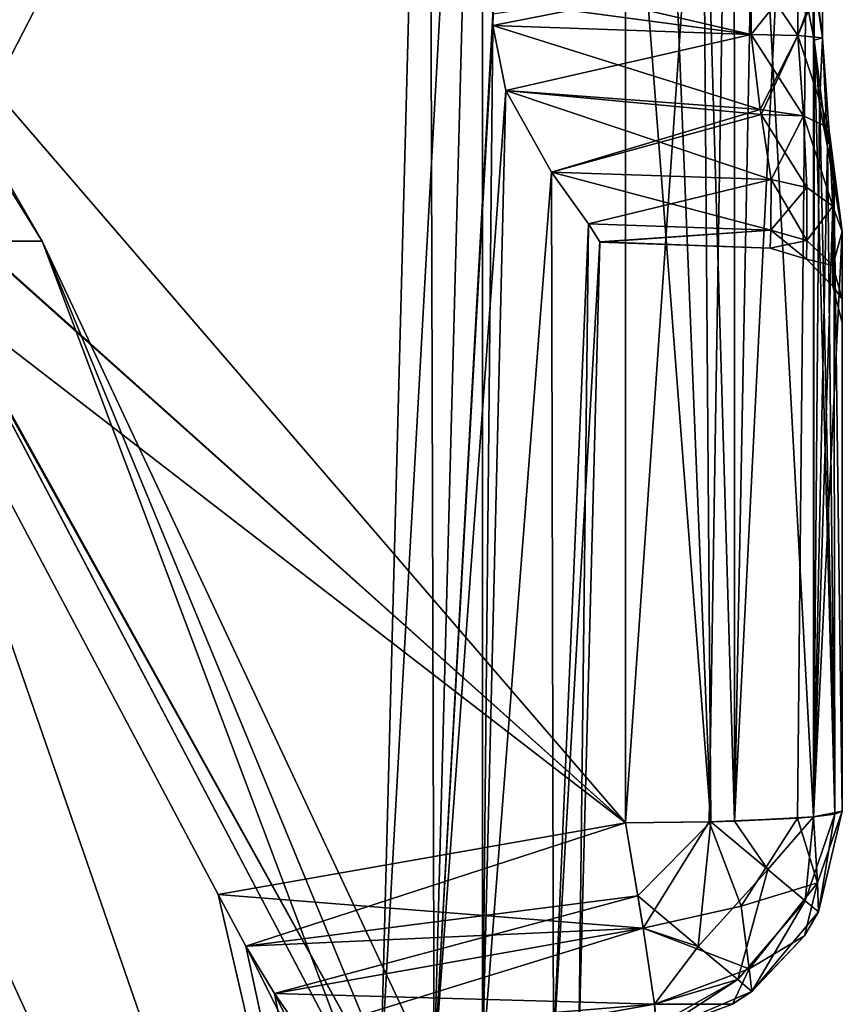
# Model space of a CAD drawing. Header units: millimetres. Extents: x -65 to 65, y -60 to 48.
# Tile 35 of 110: x 36.51 to 42, y -27.03 to -20.46. Entities that reach past the tile are written whole.
import ezdxf

# ---------------------------------------------------------------- set-up
doc = ezdxf.new("R2010")
doc.units = ezdxf.units.MM
doc.header["$LTSCALE"] = 101.851852
for name, color, linetype in [('371', 7, 'CONTINUOUS'), ('378', 7, 'CONTINUOUS'), ('379', 7, 'CONTINUOUS'), ('384', 7, 'CONTINUOUS'), ('385', 7, 'CONTINUOUS'), ('391', 7, 'CONTINUOUS'), ('394', 7, 'CONTINUOUS'), ('395', 7, 'CONTINUOUS'), ('396', 7, 'CONTINUOUS'), ('397', 7, 'CONTINUOUS'), ('398', 7, 'CONTINUOUS'), ('401', 7, 'CONTINUOUS'), ('402', 7, 'CONTINUOUS'), ('404', 7, 'CONTINUOUS'), ('405', 7, 'CONTINUOUS'), ('406', 7, 'CONTINUOUS'), ('407', 7, 'CONTINUOUS'), ('408', 7, 'CONTINUOUS'), ('409', 7, 'CONTINUOUS'), ('410', 7, 'CONTINUOUS'), ('411', 7, 'CONTINUOUS'), ('412', 7, 'CONTINUOUS'), ('416', 7, 'CONTINUOUS'), ('417', 7, 'CONTINUOUS'), ('418', 7, 'CONTINUOUS'), ('419', 7, 'CONTINUOUS'), ('420', 7, 'CONTINUOUS'), ('421', 7, 'CONTINUOUS'), ('422', 7, 'CONTINUOUS')]:
    doc.layers.add(name, color=color, linetype=linetype)

msp = doc.modelspace()

# ---------------------------------------------------------------- linework, layer by layer
at = {"layer": '371', "linetype": 'Continuous'}
for points in [[(42, -21.8727, -7.8182), (42, -22.3241, -7.1613), (42, -25.7414, -7.6154), (42, -21.8727, -7.8182)], [(42, -21.8727, 7.8182), (42, -25.7414, 7.6154), (42, -22.3241, 7.1613), (42, -21.8727, 7.8182)], [(42, -25.7414, -7.6154), (42, -22.4828, 6.3803), (42, -22.3241, 7.1613), (42, -25.7414, -7.6154)], [(42, -22.3241, -7.1613), (42, -22.4828, -6.3803), (42, -25.7414, -7.6154), (42, -22.3241, -7.1613)], [(42, -25.7414, 7.6154), (42, -25.7414, -7.6154), (42, -22.3241, 7.1613), (42, -25.7414, 7.6154)], [(42, -22.4828, -6.3803), (42, -22.4828, 6.3803), (42, -25.7414, -7.6154), (42, -22.4828, -6.3803)]]:
    msp.add_3dface(points, dxfattribs=at)
at = {"layer": '378', "linetype": 'Continuous'}
for points in [[(34.8007, -20.6689, -9.5836), (31.5109, -15.3157, -9.9791), (40.5523, -15.3157, -9.663), (34.8007, -20.6689, -9.5836)], [(40.5523, -25.8198, -9.1125), (34.8007, -20.6689, -9.5836), (40.5523, -15.3157, -9.663), (40.5523, -25.8198, -9.1125)], [(35.5197, -21.9367, -9.492), (34.8007, -20.6689, -9.5836), (40.5523, -25.8198, -9.1125), (35.5197, -21.9367, -9.492)], [(37.8342, -26.2991, -9.1824), (35.5197, -21.9367, -9.492), (40.5523, -25.8198, -9.1125), (37.8342, -26.2991, -9.1824)]]:
    msp.add_3dface(points, dxfattribs=at)
at = {"layer": '379', "linetype": 'Continuous'}
for points in [[(34.8141, -20.6923, 9.5819), (40.5523, -25.8198, 9.1125), (31.5109, -15.3157, 9.9791), (34.8141, -20.6923, 9.5819)], [(40.5523, -25.8198, 9.1125), (40.5523, -18.3823, 9.5023), (31.5109, -15.3157, 9.9791), (40.5523, -25.8198, 9.1125)], [(35.5198, -21.9369, 9.492), (40.5523, -25.8198, 9.1125), (34.8141, -20.6923, 9.5819), (35.5198, -21.9369, 9.492)], [(37.8342, -26.2991, 9.1824), (40.5523, -25.8198, 9.1125), (35.5198, -21.9369, 9.492), (37.8342, -26.2991, 9.1824)]]:
    msp.add_3dface(points, dxfattribs=at)
at = {"layer": '384', "color": 2, "linetype": 'Continuous'}
for points in [[(31.1303, -22.8782, -15.501), (38.4909, -34.2933, -10.9516), (33.4486, -22.8782, -9.5169), (31.1303, -22.8782, -15.501)], [(35.8232, -34.2933, -17.8378), (38.4909, -34.2933, -10.9516), (31.1303, -22.8782, -15.501), (35.8232, -34.2933, -17.8378)], [(34.6278, -22.8782, 3.2087), (38.4909, -34.2933, 10.9516), (33.4486, -22.8782, 9.5169), (34.6278, -22.8782, 3.2087)], [(38.4909, -34.2933, 10.9516), (35.8232, -34.2933, 17.8378), (33.4486, -22.8782, 9.5169), (38.4909, -34.2933, 10.9516)], [(33.4486, -22.8782, -9.5169), (39.8479, -34.2933, -3.6925), (34.6278, -22.8782, -3.2087), (33.4486, -22.8782, -9.5169)], [(38.4909, -34.2933, -10.9516), (39.8479, -34.2933, -3.6925), (33.4486, -22.8782, -9.5169), (38.4909, -34.2933, -10.9516)], [(34.6278, -22.8782, -3.2087), (39.8479, -34.2933, 3.6925), (34.6278, -22.8782, 3.2087), (34.6278, -22.8782, -3.2087)], [(39.8479, -34.2933, 3.6925), (38.4909, -34.2933, 10.9516), (34.6278, -22.8782, 3.2087), (39.8479, -34.2933, 3.6925)], [(39.8479, -34.2933, -3.6925), (39.8479, -34.2933, 3.6925), (34.6278, -22.8782, -3.2087), (39.8479, -34.2933, -3.6925)]]:
    msp.add_3dface(points, dxfattribs=at)
at = {"layer": '385', "linetype": 'Continuous'}
for points in [[(36.6594, -21.937, 2.8016), (30.0648, -11.3011, 5.3012), (35.8113, -21.9353, 8.321), (36.6594, -21.937, 2.8016)], [(30.5286, -11.3012), (30.0648, -11.3011, 5.3012), (36.6594, -21.937, 2.8016), (30.5286, -11.3012)], [(35.8117, -21.9359, -8.3209), (30.0648, -11.3012, -5.3012), (36.6594, -21.937, -2.8012), (35.8117, -21.9359, -8.3209)], [(30.0648, -11.3012, -5.3012), (30.5286, -11.3012), (36.6594, -21.937, -2.8012), (30.0648, -11.3012, -5.3012)], [(36.6594, -21.937, -2.8012), (30.5286, -11.3012), (36.6594, -21.937, 2.8016), (36.6594, -21.937, -2.8012)], [(35.5198, -21.9369, 9.492), (33.4895, -21.936, 15.1713), (39.4511, -33.2809, 14.359), (35.5198, -21.9369, 9.492)], [(39.4511, -33.2809, 14.359), (33.4895, -21.936, 15.1713), (36.3583, -33.281, 20.9915), (39.4511, -33.2809, 14.359)], [(36.3582, -33.2806, -20.9914), (33.4897, -21.9366, -15.1718), (39.451, -33.2807, -14.359), (36.3582, -33.2806, -20.9914)], [(33.4897, -21.9366, -15.1718), (35.5197, -21.9367, -9.492), (39.451, -33.2807, -14.359), (33.4897, -21.9366, -15.1718)], [(35.5197, -21.9367, -9.492), (37.8342, -26.2991, -9.1824), (39.451, -33.2807, -14.359), (35.5197, -21.9367, -9.492)], [(37.8342, -26.2991, 9.1824), (35.5198, -21.9369, 9.492), (39.4511, -33.2809, 14.359), (37.8342, -26.2991, 9.1824)], [(36.6594, -21.937, 2.8016), (35.8113, -21.9353, 8.321), (38.7772, -27.5683, 7.6474), (36.6594, -21.937, 2.8016)], [(35.8117, -21.9359, -8.3209), (36.6594, -21.937, -2.8012), (38.7772, -27.5683, -7.6474), (35.8117, -21.9359, -8.3209)], [(41.9829, -33.2808), (36.6594, -21.937, 2.8016), (41.3451, -33.2809, 7.2903), (41.9829, -33.2808)], [(36.6594, -21.937, 2.8016), (38.7772, -27.5683, 7.6474), (41.3451, -33.2809, 7.2903), (36.6594, -21.937, 2.8016)], [(41.345, -33.2807, -7.2902), (36.6594, -21.937, -2.8012), (41.9829, -33.2808), (41.345, -33.2807, -7.2902)], [(38.7772, -27.5683, -7.6474), (36.6594, -21.937, -2.8012), (41.345, -33.2807, -7.2902), (38.7772, -27.5683, -7.6474)], [(36.6594, -21.937, -2.8012), (36.6594, -21.937, 2.8016), (41.9829, -33.2808), (36.6594, -21.937, -2.8012)], [(38.018, -26.6427, 9.1106), (37.8342, -26.2991, 9.1824), (39.4511, -33.2809, 14.359), (38.018, -26.6427, 9.1106)], [(37.8342, -26.2991, -9.1824), (38.0178, -26.6423, -9.1107), (39.451, -33.2807, -14.359), (37.8342, -26.2991, -9.1824)], [(38.0178, -26.6423, -9.1107), (38.2093, -26.9597, -8.9459), (39.451, -33.2807, -14.359), (38.0178, -26.6423, -9.1107)], [(38.2095, -26.96, 8.9457), (38.018, -26.6427, 9.1106), (41.3451, -33.2809, 7.2903), (38.2095, -26.96, 8.9457)], [(41.3451, -33.2809, 7.2903), (38.018, -26.6427, 9.1106), (39.4511, -33.2809, 14.359), (41.3451, -33.2809, 7.2903)], [(38.2093, -26.9597, -8.9459), (38.3936, -27.2266, -8.698), (39.451, -33.2807, -14.359), (38.2093, -26.9597, -8.9459)], [(38.3937, -27.2268, 8.6978), (38.2095, -26.96, 8.9457), (41.3451, -33.2809, 7.2903), (38.3937, -27.2268, 8.6978)]]:
    msp.add_3dface(points, dxfattribs=at)
at = {"layer": '391', "linetype": 'Continuous'}
for points in [[(40.3825, -21.9405, -6.4362), (40.2419, -27.31, -6.1548), (40.3824, -21.9428, -6.3887), (40.3825, -21.9405, -6.4362)], [(40.3825, -21.9405, 6.4362), (40.3824, -21.9428, 6.3887), (40.2419, -27.31, 6.1548), (40.3825, -21.9405, 6.4362)], [(40.3824, -21.9428, -6.3887), (40.2419, -27.31, -6.1548), (40.3824, -21.9435, -6.3411), (40.3824, -21.9428, -6.3887)], [(40.3824, -21.9428, 6.3887), (40.3824, -21.9435, 6.3411), (40.2419, -27.31, 6.1548), (40.3824, -21.9428, 6.3887)], [(40.3824, -21.9435, -6.3411), (40.2419, -27.31, -6.1548), (40.2419, -27.31, 6.1548), (40.3824, -21.9435, -6.3411)], [(40.3824, -21.9435, 6.3411), (40.3824, -21.9435, -6.3411), (40.2419, -27.31, 6.1548), (40.3824, -21.9435, 6.3411)]]:
    msp.add_3dface(points, dxfattribs=at)
at = {"layer": '394', "linetype": 'Continuous'}
for points in [[(39.669, -20.4196, 7.8175), (41.3925, -20.156, 7.8937), (39.667, -20.4965, 7.8135), (39.669, -20.4196, 7.8175)], [(41.3925, -20.156, 7.8937), (41.3923, -20.5568, 7.873), (39.667, -20.4965, 7.8135), (41.3925, -20.156, 7.8937)]]:
    msp.add_3dface(points, dxfattribs=at)
at = {"layer": '395', "linetype": 'Continuous'}
for points in [[(35.3997, -21.2117, 8.4113), (31.7308, -15.2835, 9.1868), (39.2392, -15.2835, 8.2742), (35.3997, -21.2117, 8.4113)], [(35.3997, -21.2117, 8.4113), (39.2392, -15.2835, 8.2742), (38.9181, -27.5434, 7.6317), (35.3997, -21.2117, 8.4113)], [(35.8113, -21.9353, 8.321), (35.3997, -21.2117, 8.4113), (38.9181, -27.5434, 7.6317), (35.8113, -21.9353, 8.321)], [(38.7772, -27.5683, 7.6474), (35.8113, -21.9353, 8.321), (38.9181, -27.5434, 7.6317), (38.7772, -27.5683, 7.6474)]]:
    msp.add_3dface(points, dxfattribs=at)
at = {"layer": '396', "linetype": 'Continuous'}
for points in [[(41.3923, -20.5568, -7.873), (41.3926, -20.0973, -7.8967), (39.6759, -20.1572, -7.8312), (41.3923, -20.5568, -7.873)], [(39.6714, -20.3269, -7.8224), (41.3923, -20.5568, -7.873), (39.6759, -20.1572, -7.8312), (39.6714, -20.3269, -7.8224)], [(39.667, -20.4965, -7.8135), (41.3923, -20.5568, -7.873), (39.6714, -20.3269, -7.8224), (39.667, -20.4965, -7.8135)]]:
    msp.add_3dface(points, dxfattribs=at)
at = {"layer": '397', "linetype": 'Continuous'}
for points in [[(31.7308, -15.2835, -9.1868), (35.4089, -21.2278, -8.4093), (39.2392, -15.2835, -8.2742), (31.7308, -15.2835, -9.1868)], [(35.4089, -21.2278, -8.4093), (35.8117, -21.9359, -8.3209), (39.2392, -15.2835, -8.2742), (35.4089, -21.2278, -8.4093)], [(39.2392, -15.2835, -8.2742), (35.8117, -21.9359, -8.3209), (38.9181, -27.5434, -7.6317), (39.2392, -15.2835, -8.2742)], [(35.8117, -21.9359, -8.3209), (38.7772, -27.5683, -7.6474), (38.9181, -27.5434, -7.6317), (35.8117, -21.9359, -8.3209)]]:
    msp.add_3dface(points, dxfattribs=at)
at = {"layer": '398', "linetype": 'Continuous'}
for points in [[(41.5174, -21.9831, -6.3803), (40.3824, -21.9435, 6.3411), (41.5174, -21.9831, 6.3803), (41.5174, -21.9831, -6.3803)], [(40.3824, -21.9435, -6.3411), (40.3824, -21.9435, 6.3411), (41.5174, -21.9831, -6.3803), (40.3824, -21.9435, -6.3411)]]:
    msp.add_3dface(points, dxfattribs=at)
at = {"layer": '401', "linetype": 'Continuous'}
for points in [[(39.667, -20.4965, 7.8135), (41.4508, -21.0572, 7.7623), (39.7534, -20.9313, 7.7295), (39.667, -20.4965, 7.8135)], [(39.667, -20.4965, 7.8135), (41.3923, -20.5568, 7.873), (41.4508, -21.0572, 7.7623), (39.667, -20.4965, 7.8135)], [(39.7534, -20.9313, 7.7295), (41.5245, -21.5258, 7.459), (40.0588, -21.4758, 7.4072), (39.7534, -20.9313, 7.7295)], [(41.4576, -21.0915, 7.7479), (41.5245, -21.5258, 7.459), (39.7534, -20.9313, 7.7295), (41.4576, -21.0915, 7.7479)], [(41.4508, -21.0572, 7.7623), (41.4576, -21.0915, 7.7479), (39.7534, -20.9313, 7.7295), (41.4508, -21.0572, 7.7623)], [(40.3052, -21.8202, 6.9277), (40.0588, -21.4758, 7.4072), (41.5228, -21.8642, 6.9662), (40.3052, -21.8202, 6.9277)], [(40.0588, -21.4758, 7.4072), (41.5245, -21.5258, 7.459), (41.5228, -21.8642, 6.9662), (40.0588, -21.4758, 7.4072)], [(40.3825, -21.9405, 6.4362), (40.3052, -21.8202, 6.9277), (41.5228, -21.8642, 6.9662), (40.3825, -21.9405, 6.4362)], [(41.5174, -21.9831, 6.3803), (40.3825, -21.9405, 6.4362), (41.5228, -21.8642, 6.9662), (41.5174, -21.9831, 6.3803)], [(40.3824, -21.9428, 6.3887), (40.3825, -21.9405, 6.4362), (41.5174, -21.9831, 6.3803), (40.3824, -21.9428, 6.3887)], [(40.3824, -21.9435, 6.3411), (40.3824, -21.9428, 6.3887), (41.5174, -21.9831, 6.3803), (40.3824, -21.9435, 6.3411)]]:
    msp.add_3dface(points, dxfattribs=at)
at = {"layer": '402', "linetype": 'Continuous'}
for points in [[(39.2749, -27.4805, 7.5468), (38.9181, -27.5434, 7.6317), (39.5978, -15.2825, 8.1847), (39.2749, -27.4805, 7.5468)], [(38.9181, -27.5434, 7.6317), (39.2392, -15.2835, 8.2742), (39.5978, -15.2825, 8.1847), (38.9181, -27.5434, 7.6317)], [(39.671, -20.3427, 7.8215), (39.2749, -27.4805, 7.5468), (39.5978, -15.2825, 8.1847), (39.671, -20.3427, 7.8215)], [(39.671, -20.3427, 7.8215), (39.669, -20.4196, 7.8175), (39.2749, -27.4805, 7.5468), (39.671, -20.3427, 7.8215)], [(39.669, -20.4196, 7.8175), (39.667, -20.4965, 7.8135), (39.2749, -27.4805, 7.5468), (39.669, -20.4196, 7.8175)], [(39.2749, -27.4805, 7.5468), (39.667, -20.4965, 7.8135), (39.7534, -20.9313, 7.7295), (39.2749, -27.4805, 7.5468)], [(39.5977, -27.4236, 7.3794), (39.2749, -27.4805, 7.5468), (39.7534, -20.9313, 7.7295), (39.5977, -27.4236, 7.3794)], [(39.5977, -27.4236, 7.3794), (39.7534, -20.9313, 7.7295), (40.0588, -21.4758, 7.4072), (39.5977, -27.4236, 7.3794)], [(40.0721, -27.3399, 6.8456), (39.5977, -27.4236, 7.3794), (40.0588, -21.4758, 7.4072), (40.0721, -27.3399, 6.8456)], [(40.0721, -27.3399, 6.8456), (40.0588, -21.4758, 7.4072), (40.3052, -21.8202, 6.9277), (40.0721, -27.3399, 6.8456)], [(40.3825, -21.9405, 6.4362), (40.0721, -27.3399, 6.8456), (40.3052, -21.8202, 6.9277), (40.3825, -21.9405, 6.4362)], [(40.3825, -21.9405, 6.4362), (40.2419, -27.31, 6.1548), (40.0721, -27.3399, 6.8456), (40.3825, -21.9405, 6.4362)]]:
    msp.add_3dface(points, dxfattribs=at)
at = {"layer": '404', "linetype": 'Continuous'}
for points in [[(41.3923, -20.5568, -7.873), (39.667, -20.4965, -7.8135), (39.7534, -20.9313, -7.7295), (41.3923, -20.5568, -7.873)], [(41.3923, -20.5568, -7.873), (39.7534, -20.9313, -7.7295), (41.4509, -21.0579, -7.762), (41.3923, -20.5568, -7.873)], [(39.7534, -20.9313, -7.7295), (40.0588, -21.4758, -7.4071), (41.4509, -21.0579, -7.762), (39.7534, -20.9313, -7.7295)], [(41.4509, -21.0579, -7.762), (40.0588, -21.4758, -7.4071), (41.4576, -21.0915, -7.7479), (41.4509, -21.0579, -7.762)], [(40.0588, -21.4758, -7.4071), (41.5245, -21.5258, -7.459), (41.4576, -21.0915, -7.7479), (40.0588, -21.4758, -7.4071)], [(40.3052, -21.8202, -6.9277), (41.5245, -21.5258, -7.459), (40.0588, -21.4758, -7.4071), (40.3052, -21.8202, -6.9277)], [(41.5228, -21.8642, -6.9662), (41.5245, -21.5258, -7.459), (40.3052, -21.8202, -6.9277), (41.5228, -21.8642, -6.9662)], [(40.3825, -21.9405, -6.4362), (41.5228, -21.8642, -6.9662), (40.3052, -21.8202, -6.9277), (40.3825, -21.9405, -6.4362)], [(40.3824, -21.9435, -6.3411), (41.5174, -21.9831, -6.3803), (41.5228, -21.8642, -6.9662), (40.3824, -21.9435, -6.3411)], [(40.3824, -21.9428, -6.3887), (40.3824, -21.9435, -6.3411), (41.5228, -21.8642, -6.9662), (40.3824, -21.9428, -6.3887)], [(40.3825, -21.9405, -6.4362), (40.3824, -21.9428, -6.3887), (41.5228, -21.8642, -6.9662), (40.3825, -21.9405, -6.4362)]]:
    msp.add_3dface(points, dxfattribs=at)
at = {"layer": '405', "linetype": 'Continuous'}
for points in [[(39.2392, -15.2835, -8.2742), (38.9181, -27.5434, -7.6317), (39.2749, -27.4805, -7.5468), (39.2392, -15.2835, -8.2742)], [(39.2392, -15.2835, -8.2742), (39.2749, -27.4805, -7.5468), (39.5983, -15.2825, -8.1845), (39.2392, -15.2835, -8.2742)], [(39.2749, -27.4805, -7.5468), (39.5977, -27.4236, -7.3794), (39.5983, -15.2825, -8.1845), (39.2749, -27.4805, -7.5468)], [(39.5977, -27.4236, -7.3794), (39.667, -20.4965, -7.8135), (39.5983, -15.2825, -8.1845), (39.5977, -27.4236, -7.3794)], [(39.667, -20.4965, -7.8135), (39.6714, -20.3269, -7.8224), (39.5983, -15.2825, -8.1845), (39.667, -20.4965, -7.8135)], [(39.667, -20.4965, -7.8135), (39.5977, -27.4236, -7.3794), (39.7534, -20.9313, -7.7295), (39.667, -20.4965, -7.8135)], [(39.5977, -27.4236, -7.3794), (40.0588, -21.4758, -7.4071), (39.7534, -20.9313, -7.7295), (39.5977, -27.4236, -7.3794)], [(39.5977, -27.4236, -7.3794), (40.0721, -27.3399, -6.8456), (40.0588, -21.4758, -7.4071), (39.5977, -27.4236, -7.3794)], [(40.0721, -27.3399, -6.8456), (40.3052, -21.8202, -6.9277), (40.0588, -21.4758, -7.4071), (40.0721, -27.3399, -6.8456)], [(40.0721, -27.3399, -6.8456), (40.2419, -27.31, -6.1548), (40.3052, -21.8202, -6.9277), (40.0721, -27.3399, -6.8456)], [(40.2419, -27.31, -6.1548), (40.3825, -21.9405, -6.4362), (40.3052, -21.8202, -6.9277), (40.2419, -27.31, -6.1548)]]:
    msp.add_3dface(points, dxfattribs=at)
at = {"layer": '406', "linetype": 'Continuous'}
for points in [[(41.1118, -25.813, -8.9831), (40.5523, -25.8198, -9.1125), (41.2781, -15.3134, -9.4461), (41.1118, -25.813, -8.9831)], [(40.5523, -25.8198, -9.1125), (40.5523, -15.3157, -9.663), (41.2781, -15.3134, -9.4461), (40.5523, -25.8198, -9.1125)], [(41.28, -25.8084, -8.8949), (41.1118, -25.813, -8.9831), (41.2781, -15.3134, -9.4461), (41.28, -25.8084, -8.8949)], [(41.8048, -15.3077, -8.9031), (41.28, -25.8084, -8.8949), (41.2781, -15.3134, -9.4461), (41.8048, -15.3077, -8.9031)], [(41.7013, -25.7884, -8.5125), (41.28, -25.8084, -8.8949), (41.8048, -15.3077, -8.9031), (41.7013, -25.7884, -8.5125)], [(41.8077, -25.7798, -8.3493), (41.7013, -25.7884, -8.5125), (41.8048, -15.3077, -8.9031), (41.8077, -25.7798, -8.3493)], [(41.8113, -20.5952, -8.6145), (41.8077, -25.7798, -8.3493), (41.8048, -15.3077, -8.9031), (41.8113, -20.5952, -8.6145)], [(41.8116, -20.1356, -8.638), (41.8113, -20.5952, -8.6145), (41.8048, -15.3077, -8.9031), (41.8116, -20.1356, -8.638)], [(41.8482, -21.0294, -8.5209), (41.8077, -25.7798, -8.3493), (41.8113, -20.5952, -8.6145), (41.8482, -21.0294, -8.5209)], [(41.9022, -21.3038, -8.3816), (41.8077, -25.7798, -8.3493), (41.8482, -21.0294, -8.5209), (41.9022, -21.3038, -8.3816)], [(41.9431, -21.486, -8.2482), (41.8077, -25.7798, -8.3493), (41.9022, -21.3038, -8.3816), (41.9431, -21.486, -8.2482)], [(42, -21.8727, -7.8182), (41.8077, -25.7798, -8.3493), (41.9431, -21.486, -8.2482), (42, -21.8727, -7.8182)], [(42, -21.8727, -7.8182), (42, -25.7414, -7.6154), (41.8077, -25.7798, -8.3493), (42, -21.8727, -7.8182)]]:
    msp.add_3dface(points, dxfattribs=at)
at = {"layer": '407', "linetype": 'Continuous'}
for points in [[(40.8234, -18.4717, 9.4632), (40.5523, -18.3823, 9.5023), (41.1234, -25.8128, 8.9779), (40.8234, -18.4717, 9.4632)], [(40.5523, -18.3823, 9.5023), (40.5523, -25.8198, 9.1125), (41.1234, -25.8128, 8.9779), (40.5523, -18.3823, 9.5023)], [(41.0666, -18.5387, 9.3837), (40.8234, -18.4717, 9.4632), (41.1234, -25.8128, 8.9779), (41.0666, -18.5387, 9.3837)], [(41.28, -25.8084, 8.8949), (41.0666, -18.5387, 9.3837), (41.1234, -25.8128, 8.9779), (41.28, -25.8084, 8.8949)], [(41.4192, -18.5732, 9.1781), (41.0666, -18.5387, 9.3837), (41.28, -25.8084, 8.8949), (41.4192, -18.5732, 9.1781)], [(41.8077, -25.7798, 8.3493), (41.4192, -18.5732, 9.1781), (41.28, -25.8084, 8.8949), (41.8077, -25.7798, 8.3493)], [(41.8113, -20.5952, 8.6145), (41.4192, -18.5732, 9.1781), (41.8077, -25.7798, 8.3493), (41.8113, -20.5952, 8.6145)], [(41.8116, -20.1944, 8.635), (41.4192, -18.5732, 9.1781), (41.8113, -20.5952, 8.6145), (41.8116, -20.1944, 8.635)], [(41.9511, -25.7612, 7.9947), (41.8113, -20.5952, 8.6145), (41.8077, -25.7798, 8.3493), (41.9511, -25.7612, 7.9947)], [(41.8491, -21.0349, 8.5188), (41.8113, -20.5952, 8.6145), (41.9511, -25.7612, 7.9947), (41.8491, -21.0349, 8.5188)], [(41.9022, -21.3038, 8.3816), (41.8491, -21.0349, 8.5188), (41.9511, -25.7612, 7.9947), (41.9022, -21.3038, 8.3816)], [(41.9427, -21.484, 8.2499), (41.9022, -21.3038, 8.3816), (41.9511, -25.7612, 7.9947), (41.9427, -21.484, 8.2499)], [(42, -25.7414, 7.6154), (41.9427, -21.484, 8.2499), (41.9511, -25.7612, 7.9947), (42, -25.7414, 7.6154)], [(42, -25.7414, 7.6154), (42, -21.8727, 7.8182), (41.9427, -21.484, 8.2499), (42, -25.7414, 7.6154)]]:
    msp.add_3dface(points, dxfattribs=at)
at = {"layer": '408', "linetype": 'Continuous'}
for points in [[(41.8404, -26.4146, -7.6154), (42, -25.7414, -7.6154), (41.8404, -26.4145, 7.6154), (41.8404, -26.4146, -7.6154)], [(42, -25.7414, -7.6154), (42, -25.7414, 7.6154), (41.8404, -26.4145, 7.6154), (42, -25.7414, -7.6154)], [(41.3952, -26.945, 7.6154), (41.8404, -26.4146, -7.6154), (41.8404, -26.4145, 7.6154), (41.3952, -26.945, 7.6154)], [(41.7477, -26.5739, -7.6154), (41.8404, -26.4146, -7.6154), (41.3952, -26.945, 7.6154), (41.7477, -26.5739, -7.6154)], [(41.3957, -26.9445, -7.6154), (41.7477, -26.5739, -7.6154), (41.3952, -26.945, 7.6154), (41.3957, -26.9445, -7.6154)], [(40.7605, -27.2186, 7.6154), (41.2663, -27.0308, -7.6154), (41.3952, -26.945, 7.6154), (40.7605, -27.2186, 7.6154)], [(41.2663, -27.0308, -7.6154), (41.3957, -26.9445, -7.6154), (41.3952, -26.945, 7.6154), (41.2663, -27.0308, -7.6154)], [(40.7605, -27.2186, 7.6154), (40.7605, -27.2186, -7.6154), (41.2663, -27.0308, -7.6154), (40.7605, -27.2186, 7.6154)]]:
    msp.add_3dface(points, dxfattribs=at)
at = {"layer": '409', "linetype": 'Continuous'}
for points in [[(37.8342, -26.2991, -9.1824), (40.5523, -25.8198, -9.1125), (40.6705, -26.5229, -8.8843), (37.8342, -26.2991, -9.1824)], [(38.0178, -26.6423, -9.1107), (37.8342, -26.2991, -9.1824), (40.6705, -26.5229, -8.8843), (38.0178, -26.6423, -9.1107)], [(38.2093, -26.9597, -8.9459), (38.0178, -26.6423, -9.1107), (40.6705, -26.5229, -8.8843), (38.2093, -26.9597, -8.9459)], [(40.7461, -27.0314, -8.3401), (38.2093, -26.9597, -8.9459), (40.6705, -26.5229, -8.8843), (40.7461, -27.0314, -8.3401)], [(38.3936, -27.2266, -8.698), (38.2093, -26.9597, -8.9459), (40.7461, -27.0314, -8.3401), (38.3936, -27.2266, -8.698)], [(38.556, -27.4234, -8.386), (38.3936, -27.2266, -8.698), (40.7461, -27.0314, -8.3401), (38.556, -27.4234, -8.386)], [(40.7605, -27.2186, -7.6154), (38.556, -27.4234, -8.386), (40.7461, -27.0314, -8.3401), (40.7605, -27.2186, -7.6154)]]:
    msp.add_3dface(points, dxfattribs=at)
at = {"layer": '410', "linetype": 'Continuous'}
for points in [[(40.5523, -25.8198, 9.1125), (37.8342, -26.2991, 9.1824), (38.018, -26.6427, 9.1106), (40.5523, -25.8198, 9.1125)], [(40.5523, -25.8198, 9.1125), (38.018, -26.6427, 9.1106), (40.6354, -26.3075, 8.9979), (40.5523, -25.8198, 9.1125)], [(38.018, -26.6427, 9.1106), (38.2095, -26.96, 8.9457), (40.6354, -26.3075, 8.9979), (38.018, -26.6427, 9.1106)], [(40.6354, -26.3075, 8.9979), (38.2095, -26.96, 8.9457), (40.6705, -26.5229, 8.8843), (40.6354, -26.3075, 8.9979)], [(38.2095, -26.96, 8.9457), (38.3937, -27.2268, 8.6978), (40.6705, -26.5229, 8.8843), (38.2095, -26.96, 8.9457)], [(40.6705, -26.5229, 8.8843), (38.3937, -27.2268, 8.6978), (40.7461, -27.0314, 8.3401), (40.6705, -26.5229, 8.8843)]]:
    msp.add_3dface(points, dxfattribs=at)
at = {"layer": '411', "linetype": 'Continuous'}
for points in [[(41.8077, -25.7798, -8.3493), (42, -25.7414, -7.6154), (41.8345, -26.2203, -8.105), (41.8077, -25.7798, -8.3493)], [(42, -25.7414, -7.6154), (41.8404, -26.4146, -7.6154), (41.8345, -26.2203, -8.105), (42, -25.7414, -7.6154)], [(40.5523, -25.8198, -9.1125), (41.1118, -25.813, -8.9831), (40.6705, -26.5229, -8.8843), (40.5523, -25.8198, -9.1125)], [(40.6705, -26.5229, -8.8843), (41.1118, -25.813, -8.9831), (41.3254, -26.3753, -8.6956), (40.6705, -26.5229, -8.8843)], [(41.1118, -25.813, -8.9831), (41.28, -25.8084, -8.8949), (41.7013, -25.7884, -8.5125), (41.1118, -25.813, -8.9831)], [(41.1118, -25.813, -8.9831), (41.7013, -25.7884, -8.5125), (41.3254, -26.3753, -8.6956), (41.1118, -25.813, -8.9831)], [(41.3254, -26.3753, -8.6956), (41.7013, -25.7884, -8.5125), (41.8345, -26.2203, -8.105), (41.3254, -26.3753, -8.6956)], [(41.7013, -25.7884, -8.5125), (41.8077, -25.7798, -8.3493), (41.8345, -26.2203, -8.105), (41.7013, -25.7884, -8.5125)], [(41.378, -26.7956, -8.2219), (41.3254, -26.3753, -8.6956), (41.8345, -26.2203, -8.105), (41.378, -26.7956, -8.2219)], [(41.7477, -26.5739, -7.6154), (41.378, -26.7956, -8.2219), (41.8345, -26.2203, -8.105), (41.7477, -26.5739, -7.6154)], [(41.8404, -26.4146, -7.6154), (41.7477, -26.5739, -7.6154), (41.8345, -26.2203, -8.105), (41.8404, -26.4146, -7.6154)], [(41.378, -26.7956, -8.2219), (40.6705, -26.5229, -8.8843), (41.3254, -26.3753, -8.6956), (41.378, -26.7956, -8.2219)], [(40.7461, -27.0314, -8.3401), (40.6705, -26.5229, -8.8843), (41.378, -26.7956, -8.2219), (40.7461, -27.0314, -8.3401)], [(41.7477, -26.5739, -7.6154), (41.3957, -26.9445, -7.6154), (41.378, -26.7956, -8.2219), (41.7477, -26.5739, -7.6154)], [(41.2663, -27.0308, -7.6154), (40.7461, -27.0314, -8.3401), (41.378, -26.7956, -8.2219), (41.2663, -27.0308, -7.6154)], [(41.3957, -26.9445, -7.6154), (41.2663, -27.0308, -7.6154), (41.378, -26.7956, -8.2219), (41.3957, -26.9445, -7.6154)], [(41.2663, -27.0308, -7.6154), (40.7605, -27.2186, -7.6154), (40.7461, -27.0314, -8.3401), (41.2663, -27.0308, -7.6154)]]:
    msp.add_3dface(points, dxfattribs=at)
at = {"layer": '412', "linetype": 'Continuous'}
for points in [[(41.8404, -26.4145, 7.6154), (41.9511, -25.7612, 7.9947), (41.7527, -26.3409, 8.1824), (41.8404, -26.4145, 7.6154)], [(41.9511, -25.7612, 7.9947), (41.8077, -25.7798, 8.3493), (41.7527, -26.3409, 8.1824), (41.9511, -25.7612, 7.9947)], [(42, -25.7414, 7.6154), (41.9511, -25.7612, 7.9947), (41.8404, -26.4145, 7.6154), (42, -25.7414, 7.6154)], [(41.1234, -25.8128, 8.9779), (40.5523, -25.8198, 9.1125), (40.6354, -26.3075, 8.9979), (41.1234, -25.8128, 8.9779)], [(41.1234, -25.8128, 8.9779), (40.6354, -26.3075, 8.9979), (41.0373, -26.6447, 8.6856), (41.1234, -25.8128, 8.9779)], [(41.1234, -25.8128, 8.9779), (41.0373, -26.6447, 8.6856), (41.5031, -26.1314, 8.6603), (41.1234, -25.8128, 8.9779)], [(41.28, -25.8084, 8.8949), (41.1234, -25.8128, 8.9779), (41.5031, -26.1314, 8.6603), (41.28, -25.8084, 8.8949)], [(41.8077, -25.7798, 8.3493), (41.28, -25.8084, 8.8949), (41.5031, -26.1314, 8.6603), (41.8077, -25.7798, 8.3493)], [(41.8077, -25.7798, 8.3493), (41.5031, -26.1314, 8.6603), (41.7527, -26.3409, 8.1824), (41.8077, -25.7798, 8.3493)], [(41.0373, -26.6447, 8.6856), (41.3018, -26.8666, 8.1993), (41.5031, -26.1314, 8.6603), (41.0373, -26.6447, 8.6856)], [(41.5031, -26.1314, 8.6603), (41.3018, -26.8666, 8.1993), (41.7527, -26.3409, 8.1824), (41.5031, -26.1314, 8.6603)], [(40.6354, -26.3075, 8.9979), (40.6705, -26.5229, 8.8843), (41.0373, -26.6447, 8.6856), (40.6354, -26.3075, 8.9979)], [(41.3018, -26.8666, 8.1993), (41.3952, -26.945, 7.6154), (41.7527, -26.3409, 8.1824), (41.3018, -26.8666, 8.1993)], [(41.3952, -26.945, 7.6154), (41.8404, -26.4145, 7.6154), (41.7527, -26.3409, 8.1824), (41.3952, -26.945, 7.6154)], [(40.6705, -26.5229, 8.8843), (40.7461, -27.0314, 8.3401), (41.0373, -26.6447, 8.6856), (40.6705, -26.5229, 8.8843)], [(41.0373, -26.6447, 8.6856), (40.7461, -27.0314, 8.3401), (41.3018, -26.8666, 8.1993), (41.0373, -26.6447, 8.6856)], [(40.7461, -27.0314, 8.3401), (40.7616, -27.1702, 7.9896), (41.3018, -26.8666, 8.1993), (40.7461, -27.0314, 8.3401)], [(40.7616, -27.1702, 7.9896), (40.7605, -27.2186, 7.6154), (41.3018, -26.8666, 8.1993), (40.7616, -27.1702, 7.9896)], [(40.7605, -27.2186, 7.6154), (41.3952, -26.945, 7.6154), (41.3018, -26.8666, 8.1993), (40.7605, -27.2186, 7.6154)]]:
    msp.add_3dface(points, dxfattribs=at)
at = {"layer": '416', "linetype": 'Continuous'}
for points in [[(41.3926, -20.0973, -7.8967), (41.3923, -20.5568, -7.873), (41.7027, -20.5633, -7.9956), (41.3926, -20.0973, -7.8967)], [(41.7028, -20.1037, -8.0192), (41.3926, -20.0973, -7.8967), (41.7027, -20.5633, -7.9956), (41.7028, -20.1037, -8.0192)], [(41.8669, -20.1187, -8.3093), (41.7028, -20.1037, -8.0192), (41.7027, -20.5633, -7.9956), (41.8669, -20.1187, -8.3093)], [(41.8667, -20.5783, -8.2858), (41.8669, -20.1187, -8.3093), (41.7027, -20.5633, -7.9956), (41.8667, -20.5783, -8.2858)], [(41.8113, -20.5952, -8.6145), (41.8116, -20.1356, -8.638), (41.8667, -20.5783, -8.2858), (41.8113, -20.5952, -8.6145)], [(41.8116, -20.1356, -8.638), (41.8669, -20.1187, -8.3093), (41.8667, -20.5783, -8.2858), (41.8116, -20.1356, -8.638)]]:
    msp.add_3dface(points, dxfattribs=at)
at = {"layer": '417', "linetype": 'Continuous'}
for points in [[(41.7027, -20.5633, -7.9956), (41.3923, -20.5568, -7.873), (41.7402, -21.0993, -7.8598), (41.7027, -20.5633, -7.9956)], [(41.3923, -20.5568, -7.873), (41.4509, -21.0579, -7.762), (41.7402, -21.0993, -7.8598), (41.3923, -20.5568, -7.873)], [(41.8667, -20.5783, -8.2858), (41.7027, -20.5633, -7.9956), (41.9098, -21.1792, -8.0991), (41.8667, -20.5783, -8.2858)], [(41.9098, -21.1792, -8.0991), (41.7027, -20.5633, -7.9956), (41.7402, -21.0993, -7.8598), (41.9098, -21.1792, -8.0991)], [(41.8482, -21.0294, -8.5209), (41.8113, -20.5952, -8.6145), (41.8667, -20.5783, -8.2858), (41.8482, -21.0294, -8.5209)], [(41.9022, -21.3038, -8.3816), (41.8482, -21.0294, -8.5209), (41.8667, -20.5783, -8.2858), (41.9022, -21.3038, -8.3816)], [(41.9022, -21.3038, -8.3816), (41.8667, -20.5783, -8.2858), (41.9098, -21.1792, -8.0991), (41.9022, -21.3038, -8.3816)], [(41.4509, -21.0579, -7.762), (41.4576, -21.0915, -7.7479), (41.7402, -21.0993, -7.8598), (41.4509, -21.0579, -7.762)], [(41.7402, -21.0993, -7.8598), (41.4576, -21.0915, -7.7479), (41.764, -21.5777, -7.5128), (41.7402, -21.0993, -7.8598)], [(41.4576, -21.0915, -7.7479), (41.5245, -21.5258, -7.459), (41.764, -21.5777, -7.5128), (41.4576, -21.0915, -7.7479)], [(41.9098, -21.1792, -8.0991), (41.7402, -21.0993, -7.8598), (41.937, -21.704, -7.6435), (41.9098, -21.1792, -8.0991)], [(41.937, -21.704, -7.6435), (41.7402, -21.0993, -7.8598), (41.764, -21.5777, -7.5128), (41.937, -21.704, -7.6435)], [(41.9431, -21.486, -8.2482), (41.9022, -21.3038, -8.3816), (41.9098, -21.1792, -8.0991), (41.9431, -21.486, -8.2482)], [(42, -21.8727, -7.8182), (41.9431, -21.486, -8.2482), (41.9098, -21.1792, -8.0991), (42, -21.8727, -7.8182)], [(42, -21.8727, -7.8182), (41.9098, -21.1792, -8.0991), (41.937, -21.704, -7.6435), (42, -21.8727, -7.8182)]]:
    msp.add_3dface(points, dxfattribs=at)
at = {"layer": '418', "linetype": 'Continuous'}
for points in [[(41.5245, -21.5258, -7.459), (41.5228, -21.8642, -6.9662), (41.763, -21.9326, -6.9952), (41.5245, -21.5258, -7.459)], [(41.764, -21.5777, -7.5128), (41.5245, -21.5258, -7.459), (41.763, -21.9326, -6.9952), (41.764, -21.5777, -7.5128)], [(41.937, -21.704, -7.6435), (41.764, -21.5777, -7.5128), (41.763, -21.9326, -6.9952), (41.937, -21.704, -7.6435)], [(41.9368, -22.1, -7.0662), (41.937, -21.704, -7.6435), (41.763, -21.9326, -6.9952), (41.9368, -22.1, -7.0662)], [(42, -21.8727, -7.8182), (41.937, -21.704, -7.6435), (41.9368, -22.1, -7.0662), (42, -21.8727, -7.8182)], [(41.5228, -21.8642, -6.9662), (41.5174, -21.9831, -6.3803), (41.76, -22.0558, -6.3803), (41.5228, -21.8642, -6.9662)], [(41.763, -21.9326, -6.9952), (41.5228, -21.8642, -6.9662), (41.76, -22.0558, -6.3803), (41.763, -21.9326, -6.9952)], [(42, -22.3241, -7.1613), (42, -21.8727, -7.8182), (41.9368, -22.1, -7.0662), (42, -22.3241, -7.1613)], [(41.9368, -22.1, -7.0662), (41.763, -21.9326, -6.9952), (41.76, -22.0558, -6.3803), (41.9368, -22.1, -7.0662)], [(41.9359, -22.2379, -6.3803), (41.9368, -22.1, -7.0662), (41.76, -22.0558, -6.3803), (41.9359, -22.2379, -6.3803)], [(42, -22.3241, -7.1613), (41.9368, -22.1, -7.0662), (41.9359, -22.2379, -6.3803), (42, -22.3241, -7.1613)], [(42, -22.4828, -6.3803), (42, -22.3241, -7.1613), (41.9359, -22.2379, -6.3803), (42, -22.4828, -6.3803)]]:
    msp.add_3dface(points, dxfattribs=at)
at = {"layer": '419', "linetype": 'Continuous'}
for points in [[(41.76, -22.0558, -6.3803), (41.5174, -21.9831, -6.3803), (41.76, -22.0558, 6.3803), (41.76, -22.0558, -6.3803)], [(41.5174, -21.9831, -6.3803), (41.5174, -21.9831, 6.3803), (41.76, -22.0558, 6.3803), (41.5174, -21.9831, -6.3803)], [(41.9359, -22.2379, 6.3803), (41.76, -22.0558, -6.3803), (41.76, -22.0558, 6.3803), (41.9359, -22.2379, 6.3803)], [(41.9359, -22.2379, -6.3803), (41.76, -22.0558, -6.3803), (41.9359, -22.2379, 6.3803), (41.9359, -22.2379, -6.3803)], [(42, -22.4828, 6.3803), (42, -22.4828, -6.3803), (41.9359, -22.2379, -6.3803), (42, -22.4828, 6.3803)], [(42, -22.4828, 6.3803), (41.9359, -22.2379, -6.3803), (41.9359, -22.2379, 6.3803), (42, -22.4828, 6.3803)]]:
    msp.add_3dface(points, dxfattribs=at)
at = {"layer": '420', "linetype": 'Continuous'}
for points in [[(41.5228, -21.8642, 6.9662), (41.5245, -21.5258, 7.459), (41.764, -21.5777, 7.5128), (41.5228, -21.8642, 6.9662)], [(41.7631, -21.9326, 6.9952), (41.5228, -21.8642, 6.9662), (41.764, -21.5777, 7.5128), (41.7631, -21.9326, 6.9952)], [(41.937, -21.704, 7.6435), (41.7631, -21.9326, 6.9952), (41.764, -21.5777, 7.5128), (41.937, -21.704, 7.6435)], [(41.9368, -22.1, 7.0662), (41.7631, -21.9326, 6.9952), (41.937, -21.704, 7.6435), (41.9368, -22.1, 7.0662)], [(42, -21.8727, 7.8182), (41.9368, -22.1, 7.0662), (41.937, -21.704, 7.6435), (42, -21.8727, 7.8182)], [(41.5174, -21.9831, 6.3803), (41.5228, -21.8642, 6.9662), (41.7631, -21.9326, 6.9952), (41.5174, -21.9831, 6.3803)], [(42, -21.8727, 7.8182), (42, -22.3241, 7.1613), (41.9368, -22.1, 7.0662), (42, -21.8727, 7.8182)], [(41.76, -22.0558, 6.3803), (41.5174, -21.9831, 6.3803), (41.7631, -21.9326, 6.9952), (41.76, -22.0558, 6.3803)], [(41.9368, -22.1, 7.0662), (41.76, -22.0558, 6.3803), (41.7631, -21.9326, 6.9952), (41.9368, -22.1, 7.0662)], [(41.9359, -22.2379, 6.3803), (41.76, -22.0558, 6.3803), (41.9368, -22.1, 7.0662), (41.9359, -22.2379, 6.3803)], [(42, -22.3241, 7.1613), (41.9359, -22.2379, 6.3803), (41.9368, -22.1, 7.0662), (42, -22.3241, 7.1613)], [(42, -22.3241, 7.1613), (42, -22.4828, 6.3803), (41.9359, -22.2379, 6.3803), (42, -22.3241, 7.1613)]]:
    msp.add_3dface(points, dxfattribs=at)
at = {"layer": '421', "linetype": 'Continuous'}
for points in [[(41.4508, -21.0572, 7.7623), (41.3923, -20.5568, 7.873), (41.7027, -20.5633, 7.9956), (41.4508, -21.0572, 7.7623)], [(41.4576, -21.0915, 7.7479), (41.4508, -21.0572, 7.7623), (41.7027, -20.5633, 7.9956), (41.4576, -21.0915, 7.7479)], [(41.7402, -21.0993, 7.8598), (41.4576, -21.0915, 7.7479), (41.7027, -20.5633, 7.9956), (41.7402, -21.0993, 7.8598)], [(41.9098, -21.1792, 8.0992), (41.7402, -21.0993, 7.8598), (41.7027, -20.5633, 7.9956), (41.9098, -21.1792, 8.0992)], [(41.8667, -20.5783, 8.2858), (41.9098, -21.1792, 8.0992), (41.7027, -20.5633, 7.9956), (41.8667, -20.5783, 8.2858)], [(41.8113, -20.5952, 8.6145), (41.9022, -21.3038, 8.3816), (41.8667, -20.5783, 8.2858), (41.8113, -20.5952, 8.6145)], [(41.8113, -20.5952, 8.6145), (41.8491, -21.0349, 8.5188), (41.9022, -21.3038, 8.3816), (41.8113, -20.5952, 8.6145)], [(41.9022, -21.3038, 8.3816), (41.9098, -21.1792, 8.0992), (41.8667, -20.5783, 8.2858), (41.9022, -21.3038, 8.3816)], [(41.5245, -21.5258, 7.459), (41.4576, -21.0915, 7.7479), (41.7402, -21.0993, 7.8598), (41.5245, -21.5258, 7.459)], [(41.764, -21.5777, 7.5128), (41.5245, -21.5258, 7.459), (41.7402, -21.0993, 7.8598), (41.764, -21.5777, 7.5128)], [(41.937, -21.704, 7.6435), (41.764, -21.5777, 7.5128), (41.7402, -21.0993, 7.8598), (41.937, -21.704, 7.6435)], [(41.9098, -21.1792, 8.0992), (41.937, -21.704, 7.6435), (41.7402, -21.0993, 7.8598), (41.9098, -21.1792, 8.0992)], [(41.9022, -21.3038, 8.3816), (42, -21.8727, 7.8182), (41.9098, -21.1792, 8.0992), (41.9022, -21.3038, 8.3816)], [(42, -21.8727, 7.8182), (41.937, -21.704, 7.6435), (41.9098, -21.1792, 8.0992), (42, -21.8727, 7.8182)], [(42, -21.8727, 7.8182), (41.9022, -21.3038, 8.3816), (41.9427, -21.484, 8.2499), (42, -21.8727, 7.8182)]]:
    msp.add_3dface(points, dxfattribs=at)
at = {"layer": '422', "linetype": 'Continuous'}
for points in [[(41.3923, -20.5568, 7.873), (41.3925, -20.156, 7.8937), (41.7028, -20.1625, 8.0162), (41.3923, -20.5568, 7.873)], [(41.7027, -20.5633, 7.9956), (41.3923, -20.5568, 7.873), (41.7028, -20.1625, 8.0162), (41.7027, -20.5633, 7.9956)], [(41.8669, -20.1775, 8.3063), (41.7027, -20.5633, 7.9956), (41.7028, -20.1625, 8.0162), (41.8669, -20.1775, 8.3063)], [(41.8667, -20.5783, 8.2858), (41.7027, -20.5633, 7.9956), (41.8669, -20.1775, 8.3063), (41.8667, -20.5783, 8.2858)], [(41.8116, -20.1944, 8.635), (41.8667, -20.5783, 8.2858), (41.8669, -20.1775, 8.3063), (41.8116, -20.1944, 8.635)], [(41.8116, -20.1944, 8.635), (41.8113, -20.5952, 8.6145), (41.8667, -20.5783, 8.2858), (41.8116, -20.1944, 8.635)]]:
    msp.add_3dface(points, dxfattribs=at)

doc.saveas('drawing.dxf')
